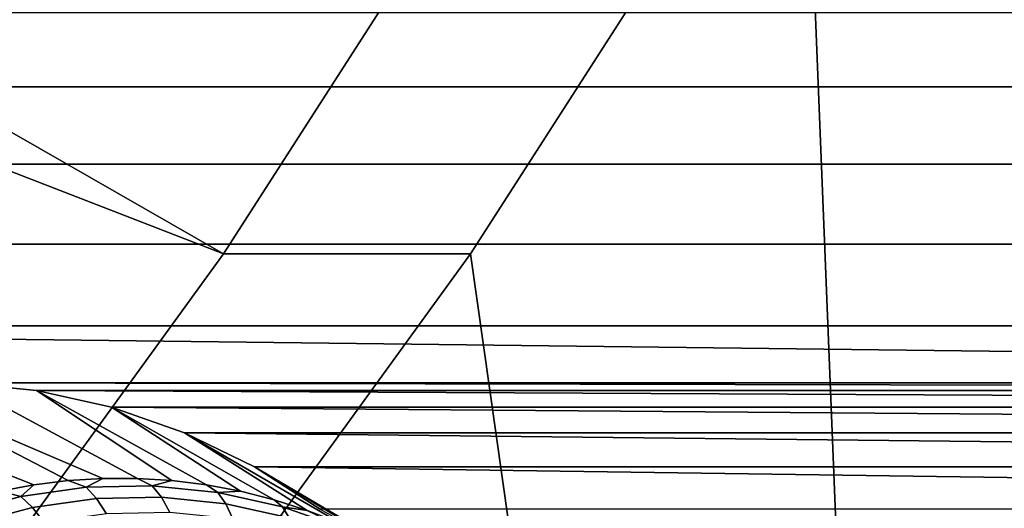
# Model space of a CAD drawing. Header units: metres. Extents: x -22 to 239, y -22 to 22.
# Tile 221 of 256: x 218.982 to 220.345, y -9.316 to -8.64. Entities that reach past the tile are written whole.
import ezdxf

# ---------------------------------------------------------------- set-up
doc = ezdxf.new("R2010")
doc.units = ezdxf.units.M
doc.layers.add('solid_10_151_033_XXX', color=7, linetype='CONTINUOUS')

msp = doc.modelspace()

# ---------------------------------------------------------------- linework, layer by layer
at = {"layer": 'solid_10_151_033_XXX'}
for points in [[(219.26416, -8.963725, 229.435471), (219.72612, -8.244769, 229.603607), (217.313522, -7.402069, 230.853851), (217.102875, -7.724458, 230.777176)], [(220.06813, -8.244781, 228.66391), (220.290955, -13.793871, 228.74501), (220.974655, -13.066289, 228.993851), (220.490784, -7.498912, 228.817749)], [(219.26416, -8.963725, 229.435471), (217.102875, -7.724458, 230.777176), (216.883301, -8.04014, 230.697266)], [(218.764389, -9.653443, 229.253571), (219.26416, -8.963725, 229.435471), (216.883301, -8.04014, 230.697266), (216.65509, -8.348662, 230.614197)], [(219.72612, -8.244769, 229.603607), (219.26416, -8.963725, 229.435471), (219.606186, -8.963725, 228.495773), (220.06813, -8.244781, 228.66391)], [(220.06813, -8.244781, 228.66391), (219.606186, -8.963725, 228.495773), (220.290955, -13.793871, 228.74501)], [(217.364899, -8.732444, 185.964249), (217.320541, -8.629544, 185.948105), (225.519257, -8.629544, 188.93219), (225.474899, -8.732444, 188.916046)], [(217.398132, -8.839912, 185.976349), (217.364899, -8.732444, 185.964249), (225.474899, -8.732444, 188.916046), (225.441681, -8.839912, 188.903946)], [(217.419846, -8.950665, 185.984253), (217.398132, -8.839912, 185.976349), (225.441681, -8.839912, 188.903946), (225.419968, -8.950665, 188.896042)], [(217.429779, -9.06338, 185.987854), (217.419846, -8.950665, 185.984253), (225.419968, -8.950665, 188.896042), (225.410034, -9.06338, 188.892441)], [(219.26416, -8.963725, 229.435471), (218.764389, -9.653443, 229.253571), (219.106415, -9.65343, 228.313873), (219.606186, -8.963725, 228.495773)], [(219.106415, -9.65343, 228.313873), (219.571152, -14.481063, 228.483032), (220.290955, -13.793871, 228.74501), (219.606186, -8.963725, 228.495773)], [(217.429779, -9.06338, 185.987854), (225.410034, -9.06338, 188.892441), (223.940399, -9.142619, 188.357529)], [(217.429779, -9.06338, 185.987854), (223.940399, -9.142619, 188.357529), (218.899399, -9.142619, 186.522766)], [(219.145187, -9.274899, 185.811859), (219.09729, -9.274899, 185.794418), (218.793213, -9.144731, 186.484116), (218.899399, -9.142619, 186.522766)], [(218.899399, -9.142619, 186.522766), (223.940399, -9.142619, 188.357529), (223.834457, -9.153193, 188.31897)], [(219.005356, -9.153193, 186.561325), (218.899399, -9.142619, 186.522766), (223.834457, -9.153193, 188.31897)], [(219.145187, -9.274899, 185.811859), (218.899399, -9.142619, 186.522766), (219.005356, -9.153193, 186.561325), (219.193008, -9.277864, 185.829269)], [(219.049454, -9.277864, 185.777008), (219.001877, -9.283782, 185.759705), (218.687683, -9.159515, 186.445709), (218.793213, -9.144731, 186.484116)], [(219.09729, -9.274899, 185.794418), (219.049454, -9.277864, 185.777008), (218.793213, -9.144731, 186.484116)], [(219.005356, -9.153193, 186.561325), (223.834457, -9.153193, 188.31897), (223.730408, -9.176295, 188.281097)], [(219.109406, -9.176295, 186.599197), (219.005356, -9.153193, 186.561325), (223.730408, -9.176295, 188.281097)], [(219.240601, -9.283782, 185.846588), (219.005356, -9.153193, 186.561325), (219.109406, -9.176295, 186.599197), (219.287766, -9.292635, 185.863754)], [(219.240601, -9.283782, 185.846588), (219.193008, -9.277864, 185.829269), (219.005356, -9.153193, 186.561325)], [(219.001877, -9.283782, 185.759705), (218.954697, -9.292635, 185.742523), (218.687683, -9.159515, 186.445709)], [(219.109406, -9.176295, 186.599197), (223.730408, -9.176295, 188.281097), (223.62944, -9.211653, 188.244354)], [(219.210373, -9.211653, 186.635941), (219.109406, -9.176295, 186.599197), (223.62944, -9.211653, 188.244354)], [(219.38028, -9.319012, 185.897415), (219.334381, -9.304391, 185.880722), (219.109406, -9.176295, 186.599197), (219.210373, -9.211653, 186.635941)], [(219.334381, -9.304391, 185.880722), (219.287766, -9.292635, 185.863754), (219.109406, -9.176295, 186.599197)], [(219.210373, -9.211653, 186.635941), (223.62944, -9.211653, 188.244354), (223.532715, -9.258869, 188.209152)], [(219.307098, -9.258869, 186.671143), (219.210373, -9.211653, 186.635941), (223.532715, -9.258869, 188.209152)], [(219.469284, -9.35664, 185.92981), (219.425293, -9.336448, 185.913803), (219.210373, -9.211653, 186.635941), (219.307098, -9.258869, 186.671143)], [(219.425293, -9.336448, 185.913803), (219.38028, -9.319012, 185.897415), (219.210373, -9.211653, 186.635941)], [(219.307098, -9.258869, 186.671143), (223.532715, -9.258869, 188.209152), (223.441742, -9.317199, 188.176041)], [(219.398056, -9.317199, 186.704254), (219.307098, -9.258869, 186.671143), (223.441742, -9.317199, 188.176041)], [(219.553574, -9.405008, 185.960495), (219.512085, -9.379519, 185.945404), (219.307098, -9.258869, 186.671143), (219.398056, -9.317199, 186.704254)], [(219.512085, -9.379519, 185.945404), (219.469284, -9.35664, 185.92981), (219.307098, -9.258869, 186.671143)], [(219.074295, -9.287077, 185.742844), (218.983795, -9.299756, 185.7099), (219.001877, -9.283782, 185.759705), (219.049454, -9.277864, 185.777008)], [(219.074295, -9.287077, 185.742844), (219.049454, -9.277864, 185.777008), (219.09729, -9.274899, 185.794418)], [(219.165558, -9.28526, 185.776062), (219.074295, -9.287077, 185.742844), (219.09729, -9.274899, 185.794418), (219.145187, -9.274899, 185.811859)], [(219.165558, -9.28526, 185.776062), (219.145187, -9.274899, 185.811859), (219.193008, -9.277864, 185.829269)], [(219.256454, -9.29433, 185.809143), (219.165558, -9.28526, 185.776062), (219.193008, -9.277864, 185.829269), (219.240601, -9.283782, 185.846588)], [(218.983795, -9.299756, 185.7099), (218.895187, -9.32314, 185.677643), (218.908096, -9.304391, 185.725555), (218.954697, -9.292635, 185.742523)], [(218.983795, -9.299756, 185.7099), (218.954697, -9.292635, 185.742523), (219.001877, -9.283782, 185.759705)], [(219.088684, -9.30273, 185.706741), (218.999817, -9.31518, 185.674393), (218.983795, -9.299756, 185.7099), (219.074295, -9.287077, 185.742844)], [(219.178299, -9.300946, 185.739349), (219.088684, -9.30273, 185.706741), (219.074295, -9.287077, 185.742844), (219.165558, -9.28526, 185.776062)], [(219.267532, -9.309852, 185.771835), (219.178299, -9.300946, 185.739349), (219.165558, -9.28526, 185.776062), (219.256454, -9.29433, 185.809143)], [(219.256454, -9.29433, 185.809143), (219.240601, -9.283782, 185.846588), (219.287766, -9.292635, 185.863754)], [(219.34581, -9.314172, 185.84166), (219.256454, -9.29433, 185.809143), (219.287766, -9.292635, 185.863754), (219.334381, -9.304391, 185.880722)], [(218.999817, -9.31518, 185.674393), (218.912827, -9.33814, 185.642731), (218.895187, -9.32314, 185.677643), (218.983795, -9.299756, 185.7099)], [(219.10257, -9.323627, 185.673187), (219.015884, -9.33577, 185.641632), (218.999817, -9.31518, 185.674393), (219.088684, -9.30273, 185.706741)], [(219.189972, -9.321887, 185.705002), (219.10257, -9.323627, 185.673187), (219.088684, -9.30273, 185.706741), (219.178299, -9.300946, 185.739349)], [(219.277008, -9.330573, 185.736679), (219.189972, -9.321887, 185.705002), (219.178299, -9.300946, 185.739349), (219.267532, -9.309852, 185.771835)], [(219.35527, -9.329333, 185.803772), (219.267532, -9.309852, 185.771835), (219.256454, -9.29433, 185.809143), (219.34581, -9.314172, 185.84166)], [(219.38028, -9.319012, 185.897415), (219.34581, -9.314172, 185.84166), (219.334381, -9.304391, 185.880722)], [(219.015884, -9.33577, 185.641632), (218.93103, -9.358164, 185.610748), (218.912827, -9.33814, 185.642731), (218.999817, -9.31518, 185.674393)], [(219.362595, -9.349575, 185.767822), (219.277008, -9.330573, 185.736679), (219.267532, -9.309852, 185.771835), (219.35527, -9.329333, 185.803772)], [(219.440414, -9.359148, 185.834763), (219.35527, -9.329333, 185.803772), (219.34581, -9.314172, 185.84166), (219.432526, -9.344536, 185.873215)], [(219.432526, -9.344536, 185.873215), (219.34581, -9.314172, 185.84166), (219.38028, -9.319012, 185.897415)]]:
    msp.add_3dface(points, dxfattribs=at)

doc.saveas('drawing.dxf')
